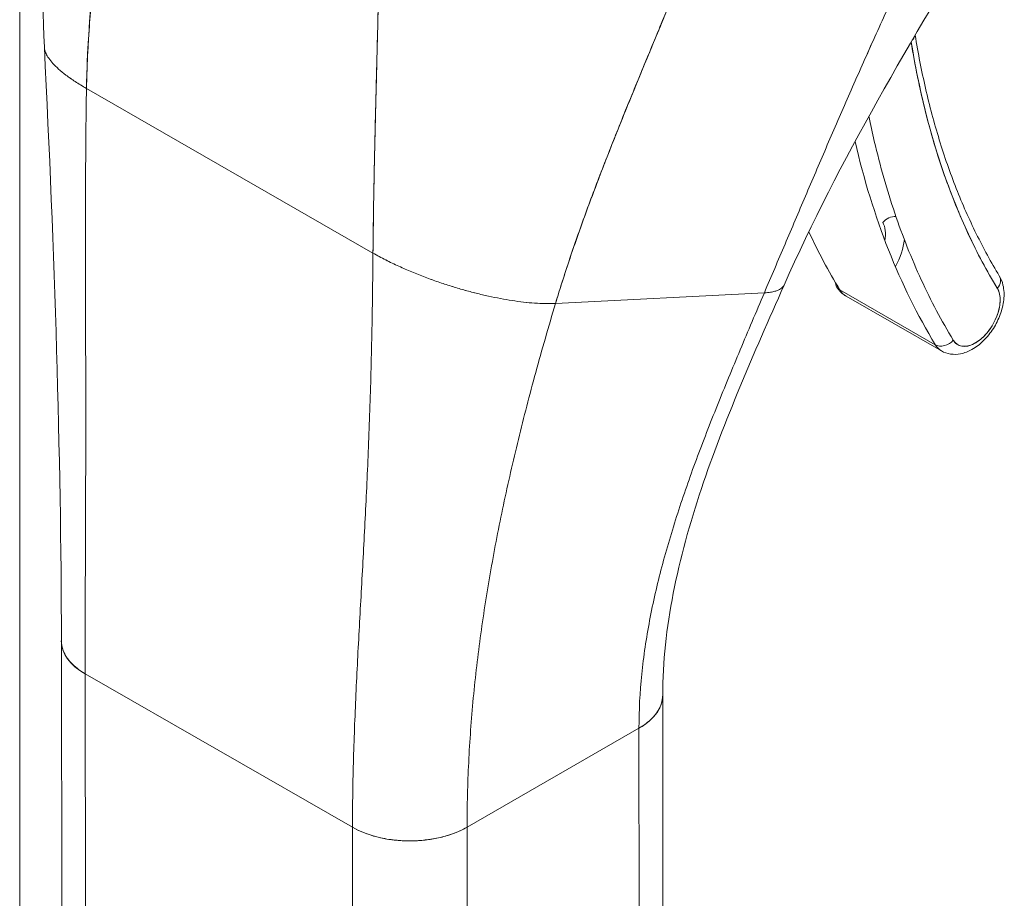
# Model space of a CAD drawing. Header units: inches. Extents: x 15 to 424, y 13 to 263.
# Tile 106 of 125: x 398.9 to 400.14, y 129.27 to 130.38. Entities that reach past the tile are written whole.
import ezdxf

# ---------------------------------------------------------------- set-up
doc = ezdxf.new("R2010")
doc.units = ezdxf.units.IN
doc.header["$LTSCALE"] = 26
doc.header["$MEASUREMENT"] = 0
doc.layers.add('Visible (ANSI)', color=7, linetype='Continuous', lineweight=5)
doc.layers.add('Visible Narrow (ANSI)', color=7, linetype='Continuous', lineweight=5)

msp = doc.modelspace()

# ---------------------------------------------------------------- linework, layer by layer
at = {"layer": 'Visible (ANSI)'}
for p, q in [((398.98, 130.2944), (399.3419, 130.0866)), ((399.3419, 130.0866), (398.98, 130.2944)), ((400.1145, 130.07), (400.1145, 130.07)), ((399.5725, 130.0229), (399.8363, 130.0364)), ((399.8363, 130.0364), (399.5725, 130.0229)), ((400.0522, 129.9708), (399.9315, 130.0401)), ((399.9315, 130.0401), (400.0522, 129.9708)), ((399.9395, 130.0322), (400.0601, 129.9629)), ((398.949, 128.9401), (398.9483, 129.5966)), ((398.9782, 129.5551), (398.979, 128.8985)), ((398.9782, 129.5551), (399.316, 129.361)), ((398.9805, 127.5028), (398.9782, 129.5551)), ((399.316, 129.361), (398.9782, 129.5551)), ((399.7086, 128.8713), (399.7079, 129.5276)), ((399.4608, 129.3611), (399.6779, 129.4862)), ((399.6779, 129.4862), (399.4608, 129.3611)), ((399.6779, 129.4862), (399.6802, 127.434)), ((399.6787, 128.8296), (399.6779, 129.4862)), ((399.678, 129.4862), (399.678, 129.4862)), ((399.678, 129.4862), (399.678, 129.4862)), ((399.316, 129.361), (399.316, 129.361)), ((399.3167, 128.7045), (399.316, 129.361)), ((399.4608, 129.3611), (399.4608, 129.3611)), ((399.4608, 129.3611), (399.4615, 128.7046)), ((399.3406, 129.3506), (399.3406, 129.3506)), ((399.3644, 129.3455), (399.3644, 129.3455))]:
    msp.add_line(p, q, dxfattribs=at)
for centre, major_axis, ratio, start_param, end_param in [((401.104, 131.1887), (-0.7733, -1.3462), 0.578826, 5.66294, 5.97454), ((400.0096, 130.3612), (0.0168, 0.0027), 0.66318, 5.524582, 6.040977), ((401.0919, 131.1956), (-0.7648, -1.3314), 0.578826, 5.674241, 5.674596), ((401.0919, 131.1956), (-0.8259, -1.4379), 0.578826, 5.726306, 5.97454), ((399.9979, 130.1182), (-0.0146, -0.0089), 0.776918, 3.970718, 5.11676), ((399.958, 130.0924), (0.0221, 0.0385), 0.578826, 5.277577, 5.97454), ((400.9713, 131.2649), (-0.8259, -1.4379), 0.578826, 5.89637, 5.97454), ((399.9701, 130.0855), (0.0306, 0.0533), 0.578826, 4.743027, 5.364004), ((399.9701, 130.0855), (-0.0306, -0.0533), 0.578826, 1.601434, 2.222411), ((400.1185, 130.0489), (0.0146, 0.0089), 0.776918, 5.11675, 6.283185), ((400.1185, 130.0489), (0.0146, 0.0089), 0.776918, 5.116755, 6.283185), ((399.9422, 130.0527), (-0.0146, -0.0089), 0.776918, 5.867379, 6.687551), ((400.1028, 130.0092), (-0.0221, -0.0385), 0.578826, 5.97454, 9.116133), ((399.9701, 130.0855), (-0.0306, -0.0533), 0.578826, 5.97454, 6.283185), ((399.9701, 130.0855), (-0.0306, -0.0533), 0.578826, 5.97454, 6.283185), ((400.0907, 130.0162), (-0.0306, -0.0533), 0.578826, 2.202605, 2.202697), ((400.0907, 130.0162), (0.0306, 0.0533), 0.578826, 5.344198, 5.34429), ((400.0629, 129.9834), (0.0146, 0.0089), 0.776918, 3.545959, 5.11676), ((400.0907, 130.0162), (-0.0306, -0.0533), 0.578826, 5.97454, 6.283185), ((400.0907, 130.0162), (-0.0306, -0.0533), 0.578826, 5.97454, 6.283185), ((400.0907, 130.0162), (-0.0306, -0.0533), 0.578826, 0.938895, 0.938964), ((400.0907, 130.0162), (0.0306, 0.0533), 0.578826, 4.080488, 4.080557), ((399.0506, 129.5967), (-0.1024, -0.0001), 0.575125, 6.283121, 7.067934), ((399.6055, 129.5278), (0.1024, 0.0001), 0.575125, 5.497172, 6.283331), ((399.3884, 129.4027), (0.1024, 0.0001), 0.575125, 3.926374, 5.497145)]:
    msp.add_ellipse(centre, major_axis=major_axis, ratio=ratio, start_param=start_param, end_param=end_param, dxfattribs=at)
for points in [[(398.9268, 130.3467), (398.9193, 130.4974), (398.9292, 130.6531), (398.9329, 130.8085)], [(400.1163, 130.5102), (400.0222, 130.3568), (399.9308, 130.2035), (399.8612, 130.046)], [(398.9483, 129.5966), (398.948, 129.833), (398.9395, 130.0894), (398.9268, 130.3467)], [(399.3419, 130.0866), (399.3472, 130.0835), (399.3579, 130.0778), (399.3744, 130.0698), (399.3911, 130.0626), (399.4078, 130.056), (399.4243, 130.05), (399.4406, 130.0447), (399.4566, 130.0399), (399.4724, 130.0357), (399.4878, 130.0321), (399.5029, 130.029), (399.5177, 130.0265), (399.5321, 130.0245), (399.5461, 130.0232), (399.5597, 130.0226), (399.5683, 130.0227), (399.5725, 130.0229)]]:
    msp.add_open_spline(points, degree=3, dxfattribs=at)
for points, knots in [([(398.98, 130.2944), (398.9805, 130.3214), (398.9819, 130.3496), (398.984, 130.3787), (398.9861, 130.4077), (398.9889, 130.4377), (398.9924, 130.4684), (398.9958, 130.4991), (398.9999, 130.5305), (399.0043, 130.5624), (399.0087, 130.5942), (399.0135, 130.6264), (399.0184, 130.6589)], [0, 0, 0, 0, 0.250198, 0.250198, 0.250198, 0.500396, 0.500396, 0.500396, 0.750593, 0.750593, 0.750593, 1, 1, 1, 1]), ([(399.0184, 130.6589), (399.015, 130.6367), (399.0118, 130.6147), (399.0086, 130.5928), (399.0048, 130.5661), (399.0011, 130.5397), (398.9978, 130.5138), (398.9945, 130.4878), (398.9916, 130.4622), (398.9891, 130.4372), (398.9865, 130.4122), (398.9845, 130.3877), (398.9829, 130.3638), (398.9814, 130.34), (398.9804, 130.3168), (398.98, 130.2944)], [0, 0, 0, 0, 0.170255, 0.170255, 0.170255, 0.377691, 0.377691, 0.377691, 0.585128, 0.585128, 0.585128, 0.792564, 0.792564, 0.792564, 1, 1, 1, 1]), ([(399.8363, 130.0364), (399.8451, 130.0571), (399.8538, 130.0775), (399.8624, 130.0978), (399.871, 130.1181), (399.8796, 130.1383), (399.8882, 130.1585), (399.8968, 130.1787), (399.9054, 130.1989), (399.9142, 130.2193), (399.9229, 130.2397), (399.9318, 130.2602), (399.9409, 130.2809), (399.9499, 130.3016), (399.9592, 130.3226), (399.9687, 130.3438), (399.9782, 130.365), (399.9879, 130.3864), (399.998, 130.4082), (400.008, 130.4299), (400.0183, 130.452), (400.029, 130.4743), (400.0396, 130.4966), (400.0506, 130.5192), (400.062, 130.542)], [0, 0, 0, 0, 0.125006, 0.125006, 0.125006, 0.250011, 0.250011, 0.250011, 0.375017, 0.375017, 0.375017, 0.500022, 0.500022, 0.500022, 0.625028, 0.625028, 0.625028, 0.750033, 0.750033, 0.750033, 0.875039, 0.875039, 0.875039, 1, 1, 1, 1]), ([(400.062, 130.542), (400.0506, 130.5192), (400.0396, 130.4966), (400.029, 130.4743), (400.0183, 130.4519), (400.008, 130.4299), (399.9979, 130.4082), (399.9879, 130.3864), (399.9782, 130.3649), (399.9687, 130.3437), (399.9592, 130.3225), (399.9499, 130.3016), (399.9409, 130.2809), (399.9318, 130.2602), (399.9229, 130.2397), (399.9142, 130.2193), (399.9054, 130.1989), (399.8968, 130.1787), (399.8882, 130.1585), (399.8796, 130.1383), (399.871, 130.1181), (399.8624, 130.0978), (399.8538, 130.0775), (399.8451, 130.0571), (399.8363, 130.0364)], [0, 0, 0, 0, 0.124999, 0.124999, 0.124999, 0.25, 0.25, 0.25, 0.375, 0.375, 0.375, 0.5, 0.5, 0.5, 0.625, 0.625, 0.625, 0.75, 0.75, 0.75, 0.875, 0.875, 0.875, 1, 1, 1, 1]), ([(399.5725, 130.0229), (399.58, 130.0478), (399.5883, 130.0735), (399.5974, 130.0997), (399.6065, 130.1259), (399.6164, 130.1527), (399.6267, 130.1797), (399.637, 130.2068), (399.6479, 130.2342), (399.659, 130.2618), (399.6702, 130.2894), (399.6816, 130.3172), (399.6932, 130.3451), (399.7048, 130.373), (399.7164, 130.4009), (399.728, 130.4289), (399.7395, 130.4569), (399.7509, 130.485), (399.762, 130.513), (399.7622, 130.5134), (399.7624, 130.5139), (399.7626, 130.5144)], [0, 0, 0, 0, 0.166185, 0.166185, 0.166185, 0.332369, 0.332369, 0.332369, 0.498554, 0.498554, 0.498554, 0.664739, 0.664739, 0.664739, 0.830923, 0.830923, 0.830923, 0.997108, 0.997108, 0.997108, 1, 1, 1, 1]), ([(399.7626, 130.5144), (399.7543, 130.4934), (399.7457, 130.4723), (399.7371, 130.4512), (399.7285, 130.4301), (399.7198, 130.4091), (399.711, 130.3881), (399.7023, 130.367), (399.6936, 130.346), (399.6849, 130.3251), (399.6763, 130.3042), (399.6677, 130.2833), (399.6593, 130.2625), (399.6509, 130.2418), (399.6427, 130.2211), (399.6347, 130.2006), (399.6268, 130.1802), (399.6191, 130.1598), (399.6117, 130.1398), (399.6044, 130.1197), (399.5974, 130.0999), (399.5908, 130.0803), (399.5843, 130.0608), (399.5781, 130.0417), (399.5725, 130.0229)], [0, 0, 0, 0, 0.125, 0.125, 0.125, 0.25, 0.25, 0.25, 0.375, 0.375, 0.375, 0.5, 0.5, 0.5, 0.625, 0.625, 0.625, 0.75, 0.75, 0.75, 0.875, 0.875, 0.875, 1, 1, 1, 1]), ([(399.3419, 130.0866), (399.3421, 130.1091), (399.3424, 130.1326), (399.3429, 130.1571), (399.3433, 130.1816), (399.3438, 130.207), (399.3444, 130.2331), (399.345, 130.2592), (399.3457, 130.2861), (399.3464, 130.3136), (399.3471, 130.341), (399.3478, 130.3691), (399.3485, 130.3975), (399.3491, 130.4209), (399.3497, 130.4445), (399.3502, 130.4683)], [0, 0, 0, 0, 0.207436, 0.207436, 0.207436, 0.414872, 0.414872, 0.414872, 0.622309, 0.622309, 0.622309, 0.829745, 0.829745, 0.829745, 1, 1, 1, 1]), ([(399.3502, 130.4683), (399.3495, 130.4334), (399.3486, 130.3989), (399.3477, 130.3651), (399.3468, 130.3312), (399.346, 130.298), (399.3452, 130.2658), (399.3444, 130.2336), (399.3437, 130.2023), (399.3431, 130.1724), (399.3426, 130.1424), (399.3422, 130.1137), (399.3419, 130.0866)], [0, 0, 0, 0, 0.249407, 0.249407, 0.249407, 0.499604, 0.499604, 0.499604, 0.749802, 0.749802, 0.749802, 1, 1, 1, 1]), ([(400.0218, 130.3533), (400.0266, 130.3238), (400.0324, 130.2951), (400.0393, 130.2673), (400.0463, 130.2393), (400.0543, 130.2121), (400.0635, 130.1859), (400.0726, 130.1598), (400.0828, 130.1346), (400.094, 130.1106), (400.1051, 130.0866), (400.1173, 130.0638), (400.1306, 130.042)], [0.0025756, 0.0025756, 0.0025756, 0.0025756, 0.25, 0.25, 0.25, 0.5, 0.5, 0.5, 0.75, 0.75, 0.75, 1, 1, 1, 1]), ([(400.0268, 130.3618), (400.0305, 130.339), (400.0349, 130.3167), (400.045, 130.2726), (400.0508, 130.2508), (400.0638, 130.2086), (400.0709, 130.1881), (400.0865, 130.1484), (400.095, 130.1293), (400.1131, 130.0925), (400.1228, 130.0747), (400.1331, 130.0578)], [0.168764, 0.168764, 0.168764, 0.168764, 0.229402, 0.229402, 0.2918832, 0.2918832, 0.3543643, 0.3543643, 0.4168455, 0.4168455, 0.4793266, 0.4793266, 0.4793266, 0.4793266]), ([(398.9268, 130.3467), (398.9268, 130.3459), (398.9271, 130.3433), (398.9286, 130.3387), (398.9321, 130.3327), (398.9373, 130.3262), (398.9444, 130.3191), (398.9537, 130.3115), (398.9653, 130.3033), (398.9748, 130.2975), (398.98, 130.2944)], [0.500128, 0.500128, 0.500128, 0.500128, 0.5333333, 0.6, 0.6666667, 0.7333333, 0.8, 0.8666667, 0.9333333, 1, 1, 1, 1]), ([(398.98, 130.2944), (398.9748, 130.2975), (398.97, 130.3004), (398.9657, 130.3032), (398.9614, 130.306), (398.9575, 130.3088), (398.9541, 130.3114), (398.9506, 130.314), (398.9475, 130.3166), (398.9448, 130.319), (398.942, 130.3215), (398.9397, 130.3239), (398.9376, 130.3261), (398.9355, 130.3284), (398.9338, 130.3306), (398.9324, 130.3327), (398.9309, 130.3347), (398.9298, 130.3367), (398.9289, 130.3387), (398.928, 130.3406), (398.9274, 130.3424), (398.9271, 130.3441), (398.9269, 130.345), (398.9268, 130.3459), (398.9268, 130.3467)], [0, 0, 0, 0, 0.0666667, 0.0666667, 0.0666667, 0.1333333, 0.1333333, 0.1333333, 0.2, 0.2, 0.2, 0.2666667, 0.2666667, 0.2666667, 0.3333333, 0.3333333, 0.3333333, 0.4, 0.4, 0.4, 0.4666667, 0.4666667, 0.4666667, 0.499872, 0.499872, 0.499872, 0.499872]), ([(398.9782, 129.5551), (398.9782, 129.5842), (398.9783, 129.6134), (398.9784, 129.6426), (398.9785, 129.6719), (398.9786, 129.7012), (398.9787, 129.7305), (398.9788, 129.7599), (398.9789, 129.7894), (398.979, 129.8191), (398.979, 129.8487), (398.979, 129.8785), (398.979, 129.9086), (398.979, 129.9387), (398.9789, 129.9691), (398.9789, 130), (398.9788, 130.0308), (398.9787, 130.0621), (398.9787, 130.094), (398.9787, 130.1259), (398.9787, 130.1584), (398.9789, 130.1917), (398.9791, 130.225), (398.9794, 130.2592), (398.98, 130.2944)], [0, 0, 0, 0, 0.125, 0.125, 0.125, 0.25, 0.25, 0.25, 0.375, 0.375, 0.375, 0.5, 0.5, 0.5, 0.625, 0.625, 0.625, 0.75, 0.75, 0.75, 0.875, 0.875, 0.875, 1, 1, 1, 1]), ([(398.98, 130.2944), (398.9794, 130.2592), (398.9791, 130.225), (398.9789, 130.1917), (398.9787, 130.1584), (398.9787, 130.1259), (398.9787, 130.094), (398.9787, 130.0621), (398.9788, 130.0308), (398.9789, 130), (398.9789, 129.9691), (398.979, 129.9387), (398.979, 129.9086), (398.979, 129.8785), (398.979, 129.8487), (398.979, 129.8191), (398.9789, 129.7894), (398.9788, 129.7599), (398.9787, 129.7305), (398.9786, 129.7012), (398.9785, 129.6719), (398.9784, 129.6426), (398.9783, 129.6134), (398.9782, 129.5842), (398.9782, 129.5551)], [0, 0, 0, 0, 0.125, 0.125, 0.125, 0.25, 0.25, 0.25, 0.375, 0.375, 0.375, 0.5, 0.5, 0.5, 0.625, 0.625, 0.625, 0.75, 0.75, 0.75, 0.875, 0.875, 0.875, 1, 1, 1, 1]), ([(400.0749, 129.9765), (400.0603, 130.0007), (400.0468, 130.0261), (400.0345, 130.0529), (400.0222, 130.0796), (400.011, 130.1077), (400.0011, 130.137), (399.9913, 130.1662), (399.9826, 130.1966), (399.9752, 130.2281), (399.9728, 130.2385), (399.9705, 130.249), (399.9684, 130.2596)], [0, 0, 0, 0, 0.1666667, 0.1666667, 0.1666667, 0.3333333, 0.3333333, 0.3333333, 0.5, 0.5, 0.5, 0.5548929, 0.5548929, 0.5548929, 0.5548929]), ([(399.316, 129.361), (399.316, 129.3902), (399.3165, 129.4191), (399.3173, 129.448), (399.3181, 129.4768), (399.3193, 129.5055), (399.3206, 129.5342), (399.3219, 129.5629), (399.3234, 129.5915), (399.325, 129.6203), (399.3266, 129.6491), (399.3282, 129.678), (399.3298, 129.7072), (399.3313, 129.7364), (399.3328, 129.7659), (399.3342, 129.7959), (399.3356, 129.8259), (399.3368, 129.8564), (399.3379, 129.8877), (399.3389, 129.919), (399.3398, 129.951), (399.3405, 129.984), (399.3411, 130.0171), (399.3416, 130.0511), (399.3419, 130.0866)], [0, 0, 0, 0, 0.125, 0.125, 0.125, 0.25, 0.25, 0.25, 0.375, 0.375, 0.375, 0.5, 0.5, 0.5, 0.625, 0.625, 0.625, 0.75, 0.75, 0.75, 0.875, 0.875, 0.875, 1, 1, 1, 1]), ([(399.3419, 130.0866), (399.3416, 130.0511), (399.3411, 130.0171), (399.3405, 129.984), (399.3398, 129.951), (399.3389, 129.919), (399.3379, 129.8877), (399.3368, 129.8564), (399.3356, 129.8259), (399.3342, 129.7959), (399.3328, 129.7659), (399.3313, 129.7364), (399.3298, 129.7072), (399.3282, 129.678), (399.3266, 129.6491), (399.325, 129.6203), (399.3234, 129.5915), (399.3219, 129.5629), (399.3206, 129.5342), (399.3193, 129.5055), (399.3181, 129.4768), (399.3173, 129.448), (399.3165, 129.4191), (399.316, 129.3902), (399.316, 129.361)], [0, 0, 0, 0, 0.125, 0.125, 0.125, 0.25, 0.25, 0.25, 0.375, 0.375, 0.375, 0.5, 0.5, 0.5, 0.625, 0.625, 0.625, 0.75, 0.75, 0.75, 0.875, 0.875, 0.875, 1, 1, 1, 1]), ([(399.5725, 130.0229), (399.5683, 130.0227), (399.564, 130.0226), (399.5596, 130.0227), (399.5552, 130.0228), (399.5507, 130.023), (399.5461, 130.0233), (399.5415, 130.0236), (399.5368, 130.0241), (399.5321, 130.0246), (399.5273, 130.0252), (399.5225, 130.0258), (399.5176, 130.0266), (399.5128, 130.0273), (399.5078, 130.0281), (399.5029, 130.0291), (399.4979, 130.03), (399.4928, 130.031), (399.4878, 130.0322), (399.4827, 130.0333), (399.4775, 130.0345), (399.4723, 130.0358), (399.4671, 130.0371), (399.4619, 130.0385), (399.4566, 130.04), (399.4513, 130.0415), (399.4459, 130.0431), (399.4405, 130.0448), (399.4352, 130.0465), (399.4297, 130.0482), (399.4242, 130.0501), (399.4188, 130.052), (399.4133, 130.054), (399.4077, 130.0561), (399.4022, 130.0582), (399.3967, 130.0604), (399.3911, 130.0627), (399.3855, 130.065), (399.38, 130.0674), (399.3745, 130.0699), (399.3689, 130.0725), (399.3634, 130.0751), (399.358, 130.0779), (399.3526, 130.0807), (399.3472, 130.0835), (399.3419, 130.0866)], [0, 0, 0, 0, 0.066667, 0.066667, 0.066667, 0.133333, 0.133333, 0.133333, 0.2, 0.2, 0.2, 0.266667, 0.266667, 0.266667, 0.333333, 0.333333, 0.333333, 0.4, 0.4, 0.4, 0.466667, 0.466667, 0.466667, 0.533333, 0.533333, 0.533333, 0.6, 0.6, 0.6, 0.666667, 0.666667, 0.666667, 0.733333, 0.733333, 0.733333, 0.8, 0.8, 0.8, 0.866667, 0.866667, 0.866667, 0.933333, 0.933333, 0.933333, 1, 1, 1, 1]), ([(400.0601, 129.9629), (400.0636, 129.9609), (400.0676, 129.9596), (400.0758, 129.9583), (400.0801, 129.9585), (400.0892, 129.9603), (400.094, 129.9622), (400.1039, 129.9677), (400.1088, 129.9715), (400.1179, 129.9805), (400.122, 129.9857), (400.1291, 129.9968), (400.132, 130.0028), (400.1365, 130.015), (400.1381, 130.0212), (400.1394, 130.0338), (400.1392, 130.0401), (400.1368, 130.0502), (400.1353, 130.0541), (400.1331, 130.0578)], [0.787972, 0.787972, 0.787972, 0.787972, 1.009481, 1.009481, 1.252235, 1.252235, 1.554274, 1.554274, 1.914252, 1.914252, 2.281752, 2.281752, 2.644302, 2.644302, 3.009142, 3.009142, 3.377203, 3.377203, 3.620919, 3.620919, 3.620919, 3.620919]), ([(399.8612, 130.046), (399.8228, 129.9593), (399.7853, 129.8742), (399.7273, 129.7008), (399.7078, 129.6117), (399.7079, 129.5279)], [0, 0, 0, 0, 0.927491, 0.927491, 1.885784, 1.885784, 1.885784, 1.885784]), ([(399.8612, 130.046), (399.8609, 130.0456), (399.8607, 130.0451), (399.8604, 130.0447), (399.86, 130.044), (399.8595, 130.0435), (399.8589, 130.0429), (399.8583, 130.0423), (399.8576, 130.0418), (399.8567, 130.0412), (399.8558, 130.0407), (399.8549, 130.0402), (399.8537, 130.0397), (399.8525, 130.0392), (399.8511, 130.0387), (399.8495, 130.0383), (399.8479, 130.0378), (399.846, 130.0374), (399.8439, 130.0371), (399.8417, 130.0368), (399.8392, 130.0365), (399.8363, 130.0364)], [0.5784682, 0.5784682, 0.5784682, 0.5784682, 0.625, 0.625, 0.625, 0.6875, 0.6875, 0.6875, 0.75, 0.75, 0.75, 0.8125, 0.8125, 0.8125, 0.875, 0.875, 0.875, 0.9375, 0.9375, 0.9375, 1, 1, 1, 1]), ([(399.8363, 130.0364), (399.8392, 130.0365), (399.8442, 130.037), (399.8497, 130.0382), (399.8539, 130.0396), (399.8568, 130.0412), (399.859, 130.0429), (399.8604, 130.0445), (399.8609, 130.0456), (399.8612, 130.046)], [0, 0, 0, 0, 0.0625, 0.125, 0.1875, 0.25, 0.3125, 0.375, 0.4215318, 0.4215318, 0.4215318, 0.4215318]), ([(399.9277, 130.0438), (399.9282, 130.0429), (399.9288, 130.042), (399.9302, 130.0402), (399.9309, 130.0394), (399.9324, 130.0377), (399.9331, 130.0369), (399.9348, 130.0354), (399.9357, 130.0347), (399.9375, 130.0334), (399.9385, 130.0328), (399.9395, 130.0322)], [0.4793266, 0.4793266, 0.4793266, 0.4793266, 0.5410557, 0.5410557, 0.6027847, 0.6027847, 0.6645138, 0.6645138, 0.7262429, 0.7262429, 0.7879719, 0.7879719, 0.7879719, 0.7879719]), ([(400.1306, 130.042), (400.1318, 130.0399), (400.1328, 130.0375), (400.1334, 130.0347), (400.134, 130.032), (400.1342, 130.0289), (400.1341, 130.0257), (400.134, 130.0225), (400.1335, 130.0191), (400.1327, 130.0156), (400.1319, 130.0121), (400.1307, 130.0085), (400.1292, 130.005), (400.1278, 130.0015), (400.126, 129.998), (400.124, 129.9947), (400.1219, 129.9914), (400.1197, 129.9882), (400.1173, 129.9854), (400.1148, 129.9825), (400.1122, 129.9799), (400.1096, 129.9777), (400.1069, 129.9755), (400.1041, 129.9736), (400.1014, 129.9722), (400.0987, 129.9708), (400.0959, 129.9697), (400.0933, 129.9692), (400.0907, 129.9687), (400.0882, 129.9686), (400.0859, 129.9689), (400.0836, 129.9693), (400.0815, 129.9702), (400.0796, 129.9714), (400.0778, 129.9727), (400.0762, 129.9744), (400.0749, 129.9765)], [0, 0, 0, 0, 0.083333, 0.083333, 0.083333, 0.166667, 0.166667, 0.166667, 0.25, 0.25, 0.25, 0.333333, 0.333333, 0.333333, 0.416667, 0.416667, 0.416667, 0.5, 0.5, 0.5, 0.583333, 0.583333, 0.583333, 0.666667, 0.666667, 0.666667, 0.75, 0.75, 0.75, 0.833333, 0.833333, 0.833333, 0.916667, 0.916667, 0.916667, 1, 1, 1, 1]), ([(399.6779, 129.4862), (399.6779, 129.509), (399.6791, 129.5317), (399.6814, 129.5545), (399.6837, 129.5772), (399.6871, 129.5998), (399.6914, 129.6224), (399.6957, 129.6451), (399.7009, 129.6676), (399.7068, 129.6902), (399.7128, 129.7127), (399.7195, 129.7352), (399.7268, 129.7578), (399.7341, 129.7804), (399.742, 129.803), (399.7504, 129.8257), (399.7589, 129.8484), (399.7677, 129.8712), (399.777, 129.8943), (399.7863, 129.9174), (399.7959, 129.9406), (399.8058, 129.9643), (399.8157, 129.9879), (399.8259, 130.0119), (399.8363, 130.0364)], [0, 0, 0, 0, 0.125, 0.125, 0.125, 0.25, 0.25, 0.25, 0.375, 0.375, 0.375, 0.5, 0.5, 0.5, 0.625, 0.625, 0.625, 0.75, 0.75, 0.75, 0.875, 0.875, 0.875, 1, 1, 1, 1]), ([(399.8363, 130.0364), (399.8259, 130.0119), (399.8157, 129.9879), (399.8058, 129.9643), (399.7959, 129.9406), (399.7863, 129.9174), (399.777, 129.8943), (399.7677, 129.8712), (399.7589, 129.8484), (399.7504, 129.8257), (399.742, 129.803), (399.7341, 129.7804), (399.7268, 129.7578), (399.7195, 129.7352), (399.7128, 129.7127), (399.7068, 129.6902), (399.7009, 129.6676), (399.6957, 129.6451), (399.6914, 129.6224), (399.6871, 129.5998), (399.6837, 129.5772), (399.6814, 129.5545), (399.6791, 129.5317), (399.6779, 129.509), (399.6779, 129.4862)], [0, 0, 0, 0, 0.125, 0.125, 0.125, 0.25, 0.25, 0.25, 0.375, 0.375, 0.375, 0.5, 0.5, 0.5, 0.625, 0.625, 0.625, 0.75, 0.75, 0.75, 0.875, 0.875, 0.875, 1, 1, 1, 1]), ([(399.4608, 129.3611), (399.4608, 129.3886), (399.4614, 129.4159), (399.4628, 129.4431), (399.4641, 129.4703), (399.4661, 129.4974), (399.4686, 129.5244), (399.4712, 129.5514), (399.4744, 129.5784), (399.4781, 129.6054), (399.4818, 129.6324), (399.4861, 129.6594), (399.4909, 129.6865), (399.4956, 129.7136), (399.5009, 129.7408), (399.5067, 129.7682), (399.5125, 129.7956), (399.5188, 129.8232), (399.5256, 129.8511), (399.5324, 129.879), (399.5397, 129.9072), (399.5475, 129.9358), (399.5553, 129.9644), (399.5637, 129.9934), (399.5725, 130.0229)], [0, 0, 0, 0, 0.125, 0.125, 0.125, 0.25, 0.25, 0.25, 0.375, 0.375, 0.375, 0.5, 0.5, 0.5, 0.625, 0.625, 0.625, 0.75, 0.75, 0.75, 0.875, 0.875, 0.875, 1, 1, 1, 1]), ([(399.5725, 130.0229), (399.5637, 129.9934), (399.5553, 129.9644), (399.5475, 129.9358), (399.5397, 129.9072), (399.5324, 129.879), (399.5256, 129.8511), (399.5188, 129.8232), (399.5125, 129.7956), (399.5067, 129.7682), (399.5009, 129.7408), (399.4956, 129.7136), (399.4909, 129.6865), (399.4861, 129.6594), (399.4818, 129.6324), (399.4781, 129.6054), (399.4744, 129.5784), (399.4712, 129.5514), (399.4686, 129.5244), (399.4661, 129.4974), (399.4641, 129.4703), (399.4628, 129.4431), (399.4614, 129.4159), (399.4608, 129.3886), (399.4608, 129.3611)], [0, 0, 0, 0, 0.125, 0.125, 0.125, 0.25, 0.25, 0.25, 0.375, 0.375, 0.375, 0.5, 0.5, 0.5, 0.625, 0.625, 0.625, 0.75, 0.75, 0.75, 0.875, 0.875, 0.875, 1, 1, 1, 1]), ([(398.9782, 129.5551), (398.9743, 129.5573), (398.9709, 129.5596), (398.968, 129.5619), (398.9651, 129.5642), (398.9626, 129.5665), (398.9605, 129.5687), (398.9584, 129.571), (398.9567, 129.5732), (398.9552, 129.5753), (398.9538, 129.5775), (398.9526, 129.5795), (398.9517, 129.5815), (398.9508, 129.5836), (398.9501, 129.5855), (398.9495, 129.5874), (398.949, 129.5893), (398.9487, 129.5911), (398.9485, 129.5929), (398.9483, 129.5941), (398.9483, 129.5954), (398.9483, 129.5966)], [0, 0, 0, 0, 0.0666667, 0.0666667, 0.0666667, 0.1333333, 0.1333333, 0.1333333, 0.2, 0.2, 0.2, 0.2666667, 0.2666667, 0.2666667, 0.3333333, 0.3333333, 0.3333333, 0.4, 0.4, 0.4, 0.4479818, 0.4479818, 0.4479818, 0.4479818]), ([(399.7079, 129.5279), (399.7079, 129.5265), (399.7078, 129.5252), (399.7077, 129.5239), (399.7075, 129.5222), (399.7072, 129.5206), (399.7068, 129.5191), (399.7064, 129.5175), (399.7058, 129.5159), (399.7052, 129.5143), (399.7045, 129.5128), (399.7038, 129.5112), (399.7029, 129.5097), (399.7021, 129.5081), (399.7011, 129.5066), (399.6999, 129.5051), (399.6988, 129.5035), (399.6975, 129.5019), (399.6961, 129.5004), (399.6947, 129.4988), (399.6931, 129.4973), (399.6913, 129.4957), (399.6895, 129.4941), (399.6875, 129.4925), (399.6853, 129.4909), (399.6831, 129.4894), (399.6807, 129.4878), (399.6779, 129.4862)], [0.4491876, 0.4491876, 0.4491876, 0.4491876, 0.5, 0.5, 0.5, 0.5625, 0.5625, 0.5625, 0.625, 0.625, 0.625, 0.6875, 0.6875, 0.6875, 0.75, 0.75, 0.75, 0.8125, 0.8125, 0.8125, 0.875, 0.875, 0.875, 0.9375, 0.9375, 0.9375, 1, 1, 1, 1]), ([(399.4608, 129.3611), (399.4577, 129.3594), (399.4546, 129.3578), (399.4515, 129.3564), (399.4484, 129.355), (399.4454, 129.3538), (399.4424, 129.3527), (399.4393, 129.3517), (399.4364, 129.3507), (399.4335, 129.3499), (399.4305, 129.3491), (399.4277, 129.3484), (399.4248, 129.3477), (399.422, 129.3471), (399.4191, 129.3466), (399.4163, 129.3461), (399.4135, 129.3456), (399.4107, 129.3453), (399.408, 129.345), (399.4052, 129.3446), (399.4023, 129.3444), (399.3995, 129.3442), (399.3967, 129.344), (399.3938, 129.3439), (399.3908, 129.3439), (399.3879, 129.3438), (399.3849, 129.3439), (399.3818, 129.344), (399.3787, 129.3441), (399.3755, 129.3443), (399.3723, 129.3446), (399.369, 129.3449), (399.3656, 129.3453), (399.3621, 129.3458), (399.3586, 129.3463), (399.355, 129.347), (399.3513, 129.3478), (399.3476, 129.3487), (399.3437, 129.3497), (399.3398, 129.3509), (399.3359, 129.3521), (399.332, 129.3535), (399.328, 129.3552), (399.324, 129.3568), (399.32, 129.3588), (399.316, 129.361)], [0, 0, 0, 0, 0.066667, 0.066667, 0.066667, 0.133333, 0.133333, 0.133333, 0.2, 0.2, 0.2, 0.266667, 0.266667, 0.266667, 0.333333, 0.333333, 0.333333, 0.4, 0.4, 0.4, 0.466667, 0.466667, 0.466667, 0.533333, 0.533333, 0.533333, 0.6, 0.6, 0.6, 0.666667, 0.666667, 0.666667, 0.733333, 0.733333, 0.733333, 0.8, 0.8, 0.8, 0.866667, 0.866667, 0.866667, 0.933333, 0.933333, 0.933333, 1, 1, 1, 1])]:
    msp.add_open_spline(points, degree=3, knots=knots, dxfattribs=at)
at = {"layer": 'Visible Narrow (ANSI)'}
msp.add_line((398.8956, 112.9913), (398.8956, 152.8468), dxfattribs=at)

doc.saveas('drawing.dxf')
